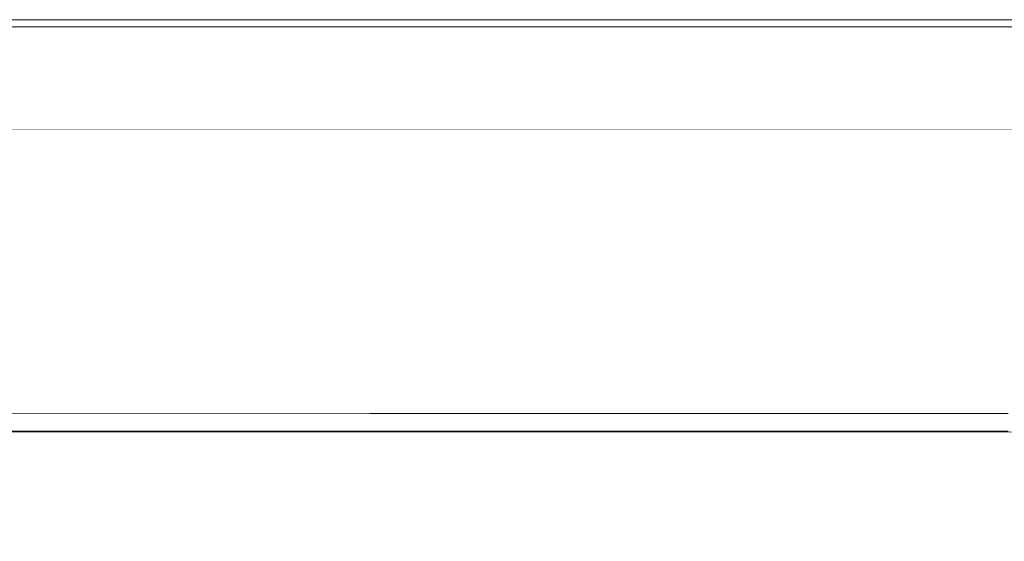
# Model space of a CAD drawing. Header units: millimetres. Extents: x -30280 to 100171, y -17460 to 4378.
# Tile 136 of 256: x 68855 to 71632, y -11320 to -9850. Entities that reach past the tile are written whole.
import ezdxf

# ---------------------------------------------------------------- set-up
doc = ezdxf.new("R2010")
doc.units = ezdxf.units.MM
doc.header["$MEASUREMENT"] = 0
doc.linetypes.add('Wipeout_Contour', pattern=[1000, 0, -1000])
for name, color, linetype in [('10_ESTR_Fotjats', 7, 'Continuous'), ('Nuevo_07_CR_Cel Ras armstrong', 7, 'Continuous'), ('Nuevo_07_CR_Cel Ras pladur', 7, 'Continuous'), ('Nuevo_08_E_Envans secs', 7, 'Continuous')]:
    doc.layers.add(name, color=color, linetype=linetype)
doc.layers.add('10_ESTR_Fotjats_Pluma_Nº__1', color=7, linetype='Continuous', lineweight=5)
doc.layers.add('Nuevo_07_CR_Cel Ras armstrong_Pluma_Nº__1', color=7, linetype='Continuous', lineweight=5)
doc.layers.add('Nuevo_07_CR_Cel Ras pladur_Pluma_Nº__102', color=7, linetype='Continuous', lineweight=5, true_color=0xcccccc)

# ---------------------------------------------------------------- blocks, each defined once
blk = doc.blocks.new('Elem Sección_195_3', base_point=(91863.5, -13460))
at = {"layer": '10_ESTR_Fotjats_Pluma_Nº__1', "color": 7, "linetype": 'Continuous', "lineweight": 5}
for p, q in [((100170.8, -9850), (62557.8, -9850)), ((100170.8, -9870), (62557.8, -9870)), ((75727.1, -10160), (63958.7, -10160))]:
    blk.add_line(p, q, dxfattribs=at)
blk = doc.blocks.new('Elem Sección_222_3', base_point=(91863.5, -13460))
at = {"color": 254, "linetype": 'Wipeout_Contour', "lineweight": 0, "ltscale": 282842.506834}
blk.add_wipeout([(64442.9, -11013), (75242.9, -11013), (75242.9, -11010), (64442.9, -11010)], dxfattribs=at).dxf.layer = 'Nuevo_07_CR_Cel Ras pladur'
at = {"layer": 'Nuevo_07_CR_Cel Ras pladur_Pluma_Nº__102', "color": 254, "linetype": 'Continuous', "lineweight": 5, "true_color": 0xcccccc}
blk.add_line((64442.9, -11013), (75242.9, -11013), dxfattribs=at)
blk = doc.blocks.new('Elem Sección_231_3', base_point=(91863.5, -13460))
at = {"layer": 'Nuevo_07_CR_Cel Ras armstrong_Pluma_Nº__1', "color": 7, "linetype": 'Continuous', "lineweight": 5}
for p, q in [((69242.9, -10960), (68642.9, -10960)), ((69242.9, -11010), (68642.9, -11010))]:
    blk.add_line(p, q, dxfattribs=at)
blk = doc.blocks.new('Elem Sección_232_3', base_point=(91863.5, -13460))
at = {"layer": 'Nuevo_07_CR_Cel Ras armstrong_Pluma_Nº__1', "color": 7, "linetype": 'Continuous', "lineweight": 5}
for p, q in [((69842.9, -10960), (69242.9, -10960)), ((69842.9, -11010), (69242.9, -11010))]:
    blk.add_line(p, q, dxfattribs=at)
blk = doc.blocks.new('Elem Sección_259_3', base_point=(91863.5, -13460))
at = {"color": 254, "linetype": 'Wipeout_Contour', "lineweight": 0, "ltscale": 278817.759639}
blk.add_wipeout([(65000, -10160), (65000, -10960), (72792.4, -10960), (72792.4, -10160)], dxfattribs=at).dxf.layer = 'Nuevo_08_E_Envans secs'
at = {"color": 254, "linetype": 'Wipeout_Contour', "lineweight": 0, "ltscale": 562645.808334}
blk.add_wipeout([(72792.4, -11013), (65000, -11013), (65000, -11360), (69139.3, -11360), (69139.3, -11410), (70739.3, -11410), (70739.3, -11360), (72792.4, -11360)], dxfattribs=at).dxf.layer = 'Nuevo_08_E_Envans secs'
blk = doc.blocks.new('Elem Sección_304_3', base_point=(91863.5, -13460))
at = {"layer": 'Nuevo_07_CR_Cel Ras armstrong_Pluma_Nº__1', "color": 7, "linetype": 'Continuous', "lineweight": 5}
for p, q in [((71042.9, -10960), (70442.9, -10960)), ((71042.9, -11010), (70442.9, -11010))]:
    blk.add_line(p, q, dxfattribs=at)
blk = doc.blocks.new('Elem Sección_305_3', base_point=(91863.5, -13460))
at = {"layer": 'Nuevo_07_CR_Cel Ras armstrong_Pluma_Nº__1', "color": 7, "linetype": 'Continuous', "lineweight": 5}
for p, q in [((71642.9, -10960), (71042.9, -10960)), ((71642.9, -11010), (71042.9, -11010))]:
    blk.add_line(p, q, dxfattribs=at)
blk = doc.blocks.new('Elem Sección_306_3', base_point=(91863.5, -13460))
at = {"layer": 'Nuevo_07_CR_Cel Ras armstrong_Pluma_Nº__1', "color": 7, "linetype": 'Continuous', "lineweight": 5}
for p, q in [((70442.9, -10960), (69842.9, -10960)), ((70442.9, -11010), (69842.9, -11010))]:
    blk.add_line(p, q, dxfattribs=at)

msp = doc.modelspace()

# ---------------------------------------------------------------- block references
at = {"layer": '10_ESTR_Fotjats', "lineweight": 0}
msp.add_blockref('Elem Sección_195_3', (91863.5, -13460), dxfattribs=at)
at = {"layer": 'Nuevo_07_CR_Cel Ras pladur', "lineweight": 0}
msp.add_blockref('Elem Sección_222_3', (91863.5, -13460), dxfattribs=at)

# ---------------------------------------------------------------- next in the draw order: block references
at = {"layer": 'Nuevo_07_CR_Cel Ras armstrong', "lineweight": 0}
for name in ['Elem Sección_231_3', 'Elem Sección_232_3']:
    msp.add_blockref(name, (91863.5, -13460), dxfattribs=at)

# ---------------------------------------------------------------- next in the draw order: block references
at = {"layer": 'Nuevo_08_E_Envans secs', "lineweight": 0}
msp.add_blockref('Elem Sección_259_3', (91863.5, -13460), dxfattribs=at)

# ---------------------------------------------------------------- next in the draw order: block references
at = {"layer": 'Nuevo_07_CR_Cel Ras armstrong', "lineweight": 0}
for name in ['Elem Sección_306_3', 'Elem Sección_304_3', 'Elem Sección_305_3']:
    msp.add_blockref(name, (91863.5, -13460), dxfattribs=at)

doc.saveas('drawing.dxf')
